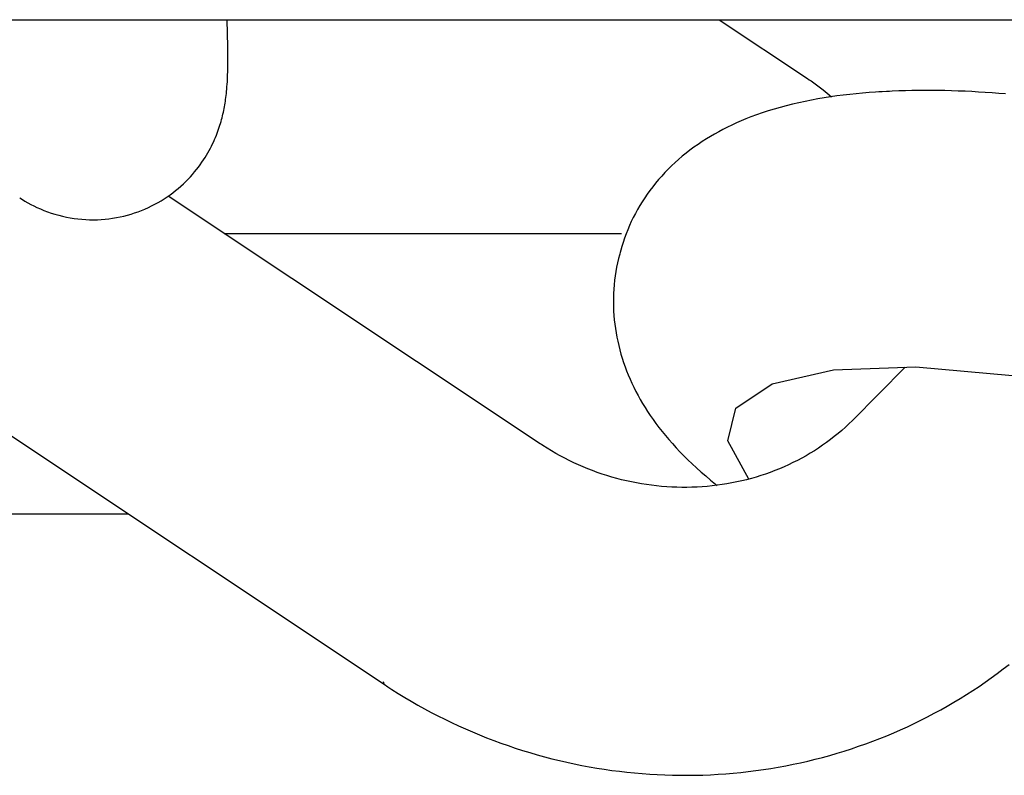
# Model space of a CAD drawing. Extents: x -169 to 7270, y -140 to 2984.
# Tile 214 of 256: x 1844.971 to 1845.376, y 420.193 to 420.504. Entities that reach past the tile are written whole.
import ezdxf

# ---------------------------------------------------------------- set-up
doc = ezdxf.new("R2010")
doc.units = 0
doc.header["$MEASUREMENT"] = 0
doc.layers.add('SPILL-BUCKET', color=1, linetype='CONTINUOUS')

msp = doc.modelspace()

# ---------------------------------------------------------------- linework, layer by layer
at = {"layer": 'SPILL-BUCKET', "linetype": 'Continuous'}
msp.add_line((1844.65751, 420.50368), (1846.34341, 420.50368), dxfattribs=at)
at = {"layer": 'SPILL-BUCKET', "color": 1, "linetype": 'Continuous'}
for p, q in [((1844.71067, 420.50368), (1845.12098, 420.23067)), ((1845.05651, 420.50174), (1845.05644, 420.50365)), ((1845.25866, 420.50368), (1845.29494, 420.47954)), ((1845.05658, 420.4999), (1845.05651, 420.50174)), ((1845.05664, 420.4981), (1845.05658, 420.4999)), ((1845.05669, 420.49625), (1845.05664, 420.4981)), ((1845.05673, 420.49445), (1845.05669, 420.49625)), ((1845.05677, 420.49279), (1845.05673, 420.49445)), ((1845.05679, 420.49117), (1845.05677, 420.49279)), ((1845.05681, 420.48948), (1845.05679, 420.49117)), ((1845.05678, 420.4842), (1845.05681, 420.48599)), ((1845.05681, 420.48781), (1845.05681, 420.48948)), ((1845.05681, 420.48599), (1845.05681, 420.48781)), ((1845.05669, 420.48074), (1845.05675, 420.48247)), ((1845.05675, 420.48247), (1845.05678, 420.4842)), ((1845.0565, 420.47714), (1845.05657, 420.47819)), ((1845.05657, 420.47819), (1845.05664, 420.47947)), ((1845.05664, 420.47947), (1845.05669, 420.48074)), ((1845.29494, 420.47954), (1845.29569, 420.47903)), ((1845.29569, 420.47903), (1845.29644, 420.47852)), ((1845.29644, 420.47852), (1845.29813, 420.47733)), ((1845.05618, 420.47339), (1845.05627, 420.47422)), ((1845.05627, 420.47422), (1845.05635, 420.47516)), ((1845.05635, 420.47516), (1845.05643, 420.47608)), ((1845.05643, 420.47608), (1845.0565, 420.47714)), ((1845.29813, 420.47733), (1845.2998, 420.4761)), ((1845.2998, 420.4761), (1845.30144, 420.47485)), ((1845.30144, 420.47485), (1845.30305, 420.47356)), ((1845.32297, 420.47392), (1845.32029, 420.47373)), ((1845.3243, 420.47401), (1845.32297, 420.47392)), ((1845.32564, 420.47408), (1845.3243, 420.47401)), ((1845.32751, 420.47419), (1845.32564, 420.47408)), ((1845.32867, 420.47425), (1845.32751, 420.47419)), ((1845.32983, 420.4743), (1845.32867, 420.47425)), ((1845.33251, 420.47442), (1845.32983, 420.4743)), ((1845.3352, 420.47451), (1845.33251, 420.47442)), ((1845.33789, 420.47457), (1845.3352, 420.47451)), ((1845.3406, 420.47461), (1845.33789, 420.47457)), ((1845.3433, 420.47463), (1845.3406, 420.47461)), ((1845.34602, 420.47462), (1845.3433, 420.47463)), ((1845.34874, 420.47459), (1845.34602, 420.47462)), ((1845.35148, 420.47454), (1845.34874, 420.47459)), ((1845.35421, 420.47447), (1845.35148, 420.47454)), ((1845.35696, 420.47438), (1845.35421, 420.47447)), ((1845.35972, 420.47426), (1845.35696, 420.47438)), ((1845.36248, 420.47413), (1845.35972, 420.47426)), ((1845.36525, 420.47397), (1845.36248, 420.47413)), ((1845.36804, 420.4738), (1845.36525, 420.47397)), ((1845.37082, 420.4736), (1845.36804, 420.4738)), ((1845.05565, 420.46938), (1845.05577, 420.47017)), ((1845.05577, 420.47017), (1845.05588, 420.47092)), ((1845.05588, 420.47092), (1845.05599, 420.47174)), ((1845.05599, 420.47174), (1845.05608, 420.47252)), ((1845.05608, 420.47252), (1845.05618, 420.47339)), ((1845.29396, 420.47013), (1845.29138, 420.46957)), ((1845.29657, 420.47065), (1845.29396, 420.47013)), ((1845.29917, 420.47113), (1845.29657, 420.47065)), ((1845.3018, 420.47157), (1845.29917, 420.47113)), ((1845.30442, 420.47198), (1845.3018, 420.47157)), ((1845.30305, 420.47356), (1845.30488, 420.47204)), ((1845.30706, 420.47235), (1845.30442, 420.47198)), ((1845.30969, 420.47269), (1845.30706, 420.47235)), ((1845.31234, 420.473), (1845.30969, 420.47269)), ((1845.31498, 420.47327), (1845.31234, 420.473)), ((1845.31764, 420.47352), (1845.31498, 420.47327)), ((1845.32029, 420.47373), (1845.31764, 420.47352)), ((1845.37362, 420.47339), (1845.37082, 420.4736)), ((1845.37642, 420.47316), (1845.37362, 420.47339)), ((1845.05495, 420.46565), (1845.0551, 420.46638)), ((1845.0551, 420.46638), (1845.05525, 420.46714)), ((1845.05525, 420.46714), (1845.05539, 420.46787)), ((1845.05539, 420.46787), (1845.05553, 420.46864)), ((1845.05553, 420.46864), (1845.05565, 420.46938)), ((1845.27878, 420.46619), (1845.27636, 420.4654)), ((1845.28123, 420.46694), (1845.27878, 420.46619)), ((1845.28373, 420.46766), (1845.28123, 420.46694)), ((1845.28625, 420.46834), (1845.28373, 420.46766)), ((1845.2888, 420.46898), (1845.28625, 420.46834)), ((1845.29138, 420.46957), (1845.2888, 420.46898)), ((1845.05377, 420.46108), (1845.05399, 420.46185)), ((1845.05399, 420.46185), (1845.05421, 420.46263)), ((1845.05421, 420.46263), (1845.05441, 420.46338)), ((1845.05441, 420.46338), (1845.0546, 420.46415)), ((1845.0546, 420.46415), (1845.05478, 420.46489)), ((1845.05478, 420.46489), (1845.05495, 420.46565)), ((1845.26768, 420.46209), (1845.26577, 420.46126)), ((1845.26967, 420.46292), (1845.26768, 420.46209)), ((1845.27168, 420.46371), (1845.26967, 420.46292)), ((1845.27401, 420.46458), (1845.27168, 420.46371)), ((1845.27636, 420.4654), (1845.27401, 420.46458)), ((1845.0524, 420.45704), (1845.05271, 420.45788)), ((1845.05271, 420.45788), (1845.053, 420.45869)), ((1845.053, 420.45869), (1845.05327, 420.4595)), ((1845.05327, 420.4595), (1845.05353, 420.46029)), ((1845.05353, 420.46029), (1845.05377, 420.46108)), ((1845.25852, 420.45767), (1845.2568, 420.45671)), ((1845.26025, 420.45859), (1845.25852, 420.45767)), ((1845.26206, 420.45951), (1845.26025, 420.45859)), ((1845.26388, 420.46039), (1845.26206, 420.45951)), ((1845.26577, 420.46126), (1845.26388, 420.46039)), ((1845.05054, 420.4527), (1845.05096, 420.4536)), ((1845.05096, 420.4536), (1845.05135, 420.45448)), ((1845.05135, 420.45448), (1845.05172, 420.45535)), ((1845.05172, 420.45535), (1845.05207, 420.45621)), ((1845.05207, 420.45621), (1845.0524, 420.45704)), ((1845.25174, 420.45363), (1845.25, 420.45246)), ((1845.2535, 420.45475), (1845.25174, 420.45363)), ((1845.25514, 420.45575), (1845.2535, 420.45475)), ((1845.2568, 420.45671), (1845.25514, 420.45575)), ((1845.04859, 420.44898), (1845.04912, 420.44993)), ((1845.04912, 420.44993), (1845.04962, 420.45087)), ((1845.04962, 420.45087), (1845.05009, 420.45179)), ((1845.05009, 420.45179), (1845.05054, 420.4527)), ((1845.24668, 420.45006), (1845.24509, 420.44883)), ((1845.24833, 420.45128), (1845.24668, 420.45006)), ((1845.25, 420.45246), (1845.24833, 420.45128)), ((1845.04613, 420.44509), (1845.0468, 420.44608)), ((1845.0468, 420.44608), (1845.04743, 420.44705)), ((1845.04743, 420.44705), (1845.04802, 420.44803)), ((1845.04802, 420.44803), (1845.04859, 420.44898)), ((1845.24203, 420.44629), (1845.24055, 420.44496)), ((1845.24353, 420.44756), (1845.24203, 420.44629)), ((1845.24509, 420.44883), (1845.24353, 420.44756)), ((1845.04311, 420.44112), (1845.04393, 420.44212)), ((1845.04393, 420.44212), (1845.0447, 420.44311)), ((1845.0447, 420.44311), (1845.04543, 420.44411)), ((1845.04543, 420.44411), (1845.04613, 420.44509)), ((1845.23773, 420.44226), (1845.23639, 420.44088)), ((1845.23913, 420.44363), (1845.23773, 420.44226)), ((1845.24055, 420.44496), (1845.23913, 420.44363)), ((1845.03951, 420.4372), (1845.04047, 420.43817)), ((1845.04047, 420.43817), (1845.04138, 420.43914)), ((1845.04138, 420.43914), (1845.04227, 420.44013)), ((1845.04227, 420.44013), (1845.04311, 420.44112)), ((1845.23381, 420.43803), (1845.23258, 420.43656)), ((1845.23508, 420.43946), (1845.23381, 420.43803)), ((1845.23639, 420.44088), (1845.23508, 420.43946)), ((1845.03421, 420.4326), (1845.03533, 420.43348)), ((1845.03533, 420.43348), (1845.03643, 420.43438)), ((1845.03643, 420.43438), (1845.03749, 420.4353)), ((1845.03749, 420.4353), (1845.03852, 420.43625)), ((1845.03852, 420.43625), (1845.03951, 420.4372)), ((1845.23025, 420.43357), (1845.22915, 420.43205)), ((1845.2314, 420.43509), (1845.23025, 420.43357)), ((1845.23258, 420.43656), (1845.2314, 420.43509)), ((1844.97135, 420.43046), (1844.97236, 420.42981)), ((1844.97236, 420.42981), (1844.9734, 420.42917)), ((1845.0281, 420.42857), (1845.02938, 420.42932)), ((1845.02938, 420.42932), (1845.03063, 420.4301)), ((1845.03063, 420.4301), (1845.03185, 420.43091)), ((1845.03185, 420.43091), (1845.03304, 420.43174)), ((1845.18512, 420.32948), (1845.03225, 420.43119)), ((1845.03304, 420.43174), (1845.03421, 420.4326)), ((1845.22808, 420.43049), (1845.22706, 420.42892)), ((1845.22915, 420.43205), (1845.22808, 420.43049)), ((1844.9734, 420.42917), (1844.97459, 420.42848)), ((1844.97459, 420.42848), (1844.97579, 420.42783)), ((1844.97579, 420.42783), (1844.97703, 420.42719)), ((1844.97703, 420.42719), (1844.9783, 420.42658)), ((1844.9783, 420.42658), (1844.97973, 420.42594)), ((1844.97973, 420.42594), (1844.9812, 420.42533)), ((1844.9812, 420.42533), (1844.98269, 420.42477)), ((1845.0199, 420.42478), (1845.02132, 420.42533)), ((1845.02132, 420.42533), (1845.02273, 420.42591)), ((1845.02273, 420.42591), (1845.02411, 420.42652)), ((1845.02411, 420.42652), (1845.02546, 420.42717)), ((1845.02546, 420.42717), (1845.0268, 420.42786)), ((1845.0268, 420.42786), (1845.0281, 420.42857)), ((1845.22514, 420.42572), (1845.22425, 420.42408)), ((1845.22608, 420.42732), (1845.22514, 420.42572)), ((1845.22706, 420.42892), (1845.22608, 420.42732)), ((1844.98269, 420.42477), (1844.98421, 420.42424)), ((1844.98421, 420.42424), (1844.98574, 420.42376)), ((1844.98574, 420.42376), (1844.98729, 420.42332)), ((1844.98729, 420.42332), (1844.98885, 420.42293)), ((1844.98885, 420.42293), (1844.99042, 420.42259)), ((1844.99042, 420.42259), (1844.992, 420.42229)), ((1844.992, 420.42229), (1844.99359, 420.42204)), ((1844.99359, 420.42204), (1844.99518, 420.42184)), ((1844.99518, 420.42184), (1844.99678, 420.42168)), ((1844.99678, 420.42168), (1844.99837, 420.42157)), ((1844.99837, 420.42157), (1844.99997, 420.42151)), ((1844.99997, 420.42151), (1845.00156, 420.4215)), ((1845.00156, 420.4215), (1845.00315, 420.42153)), ((1845.00315, 420.42153), (1845.00472, 420.4216)), ((1845.00472, 420.4216), (1845.0063, 420.42173)), ((1845.0063, 420.42173), (1845.00786, 420.42189)), ((1845.00786, 420.42189), (1845.00942, 420.42211)), ((1845.00942, 420.42211), (1845.01096, 420.42236)), ((1845.01096, 420.42236), (1845.01249, 420.42266)), ((1845.01249, 420.42266), (1845.014, 420.42301)), ((1845.014, 420.42301), (1845.0155, 420.42339)), ((1845.0155, 420.42339), (1845.01699, 420.42381)), ((1845.01699, 420.42381), (1845.01845, 420.42428)), ((1845.01845, 420.42428), (1845.0199, 420.42478)), ((1845.22339, 420.42243), (1845.22258, 420.42076)), ((1845.22425, 420.42408), (1845.22339, 420.42243)), ((1845.22109, 420.41738), (1845.22041, 420.41567)), ((1845.22182, 420.41908), (1845.22109, 420.41738)), ((1845.22258, 420.42076), (1845.22182, 420.41908)), ((1845.21978, 420.41395), (1845.21919, 420.41221)), ((1845.22041, 420.41567), (1845.21978, 420.41395)), ((1845.21864, 420.41046), (1845.21784, 420.40756)), ((1845.21919, 420.41221), (1845.21864, 420.41046)), ((1845.21734, 420.40555), (1845.21691, 420.40379)), ((1845.21735, 420.40559), (1845.21734, 420.40555)), ((1845.21769, 420.407), (1845.21735, 420.40561)), ((1845.21736, 420.40562), (1845.21735, 420.40559)), ((1845.2178, 420.40741), (1845.2177, 420.407)), ((1845.21656, 420.402), (1845.21624, 420.40021)), ((1845.21691, 420.40379), (1845.21656, 420.402)), ((1845.21595, 420.39841), (1845.21572, 420.39662)), ((1845.21624, 420.40021), (1845.21595, 420.39841)), ((1845.21538, 420.39302), (1845.21528, 420.39122)), ((1845.21553, 420.39482), (1845.21538, 420.39302)), ((1845.21572, 420.39662), (1845.21553, 420.39482)), ((1845.21522, 420.38941), (1845.21521, 420.38761)), ((1845.21528, 420.39122), (1845.21522, 420.38941)), ((1845.21521, 420.38761), (1845.21524, 420.38581)), ((1845.21524, 420.38581), (1845.21531, 420.38401)), ((1845.21531, 420.38401), (1845.21542, 420.38222)), ((1845.21542, 420.38222), (1845.21558, 420.38043)), ((1845.21558, 420.38043), (1845.21578, 420.37864)), ((1845.21578, 420.37864), (1845.21602, 420.37687)), ((1845.21602, 420.37687), (1845.2163, 420.37509)), ((1845.2163, 420.37509), (1845.21662, 420.37332)), ((1845.21662, 420.37332), (1845.21699, 420.37156)), ((1845.21699, 420.37156), (1845.21739, 420.36981)), ((1845.21739, 420.36981), (1845.21783, 420.36806)), ((1845.21783, 420.36806), (1845.21832, 420.36632)), ((1845.21832, 420.36632), (1845.21884, 420.36459)), ((1845.21884, 420.36459), (1845.2194, 420.36287)), ((1845.2194, 420.36287), (1845.22001, 420.36115)), ((1845.22001, 420.36115), (1845.22065, 420.35945)), ((1845.30571, 420.3599), (1845.33952, 420.36108)), ((1845.33518, 420.36093), (1845.31347, 420.339)), ((1845.33952, 420.36108), (1845.37921, 420.35754)), ((1845.22065, 420.35945), (1845.22133, 420.35774)), ((1845.22133, 420.35774), (1845.22205, 420.35606)), ((1845.2804, 420.3541), (1845.30571, 420.3599)), ((1845.22205, 420.35606), (1845.22282, 420.35436)), ((1845.22282, 420.35436), (1845.22361, 420.35269)), ((1845.22361, 420.35269), (1845.22446, 420.35101)), ((1845.26552, 420.34412), (1845.2804, 420.3541)), ((1845.22446, 420.35101), (1845.22534, 420.34936)), ((1845.22534, 420.34936), (1845.22627, 420.34769)), ((1845.22627, 420.34769), (1845.22722, 420.34604)), ((1845.22722, 420.34604), (1845.22824, 420.34438)), ((1845.22824, 420.34438), (1845.22928, 420.34274)), ((1845.22928, 420.34274), (1845.23039, 420.34108)), ((1845.23039, 420.34108), (1845.23152, 420.33945)), ((1845.26225, 420.33073), (1845.26552, 420.34412)), ((1845.23152, 420.33945), (1845.23272, 420.33779)), ((1845.23272, 420.33779), (1845.23395, 420.33615)), ((1845.31057, 420.33627), (1845.30908, 420.33495)), ((1845.31204, 420.33762), (1845.31057, 420.33627)), ((1845.31347, 420.339), (1845.31204, 420.33762)), ((1845.23395, 420.33615), (1845.23526, 420.33449)), ((1845.23526, 420.33449), (1845.23659, 420.33286)), ((1845.23659, 420.33286), (1845.238, 420.33119)), ((1845.306, 420.3324), (1845.30442, 420.33118)), ((1845.30756, 420.33366), (1845.306, 420.3324)), ((1845.30908, 420.33495), (1845.30756, 420.33366)), ((1845.18567, 420.32911), (1845.18512, 420.32948)), ((1845.18622, 420.32875), (1845.18567, 420.32911)), ((1845.18797, 420.32764), (1845.18622, 420.32875)), ((1845.238, 420.33119), (1845.23944, 420.32955)), ((1845.23944, 420.32955), (1845.24096, 420.32787)), ((1845.27082, 420.31497), (1845.26225, 420.33073)), ((1845.30118, 420.32884), (1845.29951, 420.32772)), ((1845.30281, 420.32999), (1845.30118, 420.32884)), ((1845.30442, 420.33118), (1845.30281, 420.32999)), ((1845.18975, 420.32656), (1845.18797, 420.32764)), ((1845.19155, 420.32552), (1845.18975, 420.32656)), ((1845.19337, 420.32451), (1845.19155, 420.32552)), ((1845.19521, 420.32354), (1845.19337, 420.32451)), ((1845.24096, 420.32787), (1845.24251, 420.32623)), ((1845.24251, 420.32623), (1845.24415, 420.32455)), ((1845.24415, 420.32455), (1845.24582, 420.32289)), ((1845.29437, 420.32456), (1845.29261, 420.32358)), ((1845.29611, 420.32557), (1845.29437, 420.32456)), ((1845.29782, 420.32663), (1845.29611, 420.32557)), ((1845.29951, 420.32772), (1845.29782, 420.32663)), ((1845.19707, 420.3226), (1845.19521, 420.32354)), ((1845.19895, 420.3217), (1845.19707, 420.3226)), ((1845.20084, 420.32083), (1845.19895, 420.3217)), ((1845.20276, 420.32), (1845.20084, 420.32083)), ((1845.24582, 420.32289), (1845.24758, 420.32121)), ((1845.24758, 420.32121), (1845.24937, 420.31956)), ((1845.28534, 420.32002), (1845.28348, 420.31922)), ((1845.28719, 420.32085), (1845.28534, 420.32002)), ((1845.28902, 420.32172), (1845.28719, 420.32085)), ((1845.29082, 420.32263), (1845.28902, 420.32172)), ((1845.29261, 420.32358), (1845.29082, 420.32263)), ((1845.20469, 420.31921), (1845.20276, 420.32)), ((1845.20664, 420.31845), (1845.20469, 420.31921)), ((1845.2086, 420.31773), (1845.20664, 420.31845)), ((1845.21057, 420.31706), (1845.2086, 420.31773)), ((1845.21256, 420.31641), (1845.21057, 420.31706)), ((1845.21456, 420.31581), (1845.21256, 420.31641)), ((1845.24937, 420.31956), (1845.25124, 420.31788)), ((1845.25124, 420.31788), (1845.25314, 420.31624)), ((1845.25314, 420.31624), (1845.25511, 420.31458)), ((1845.27583, 420.31642), (1845.27388, 420.31581)), ((1845.27777, 420.31706), (1845.27583, 420.31642)), ((1845.27969, 420.31774), (1845.27777, 420.31706)), ((1845.28159, 420.31846), (1845.27969, 420.31774)), ((1845.28348, 420.31922), (1845.28159, 420.31846)), ((1845.21657, 420.31525), (1845.21456, 420.31581)), ((1845.2186, 420.31472), (1845.21657, 420.31525)), ((1845.22063, 420.31424), (1845.2186, 420.31472)), ((1845.22267, 420.31379), (1845.22063, 420.31424)), ((1845.22472, 420.31339), (1845.22267, 420.31379)), ((1845.22677, 420.31302), (1845.22472, 420.31339)), ((1845.22883, 420.3127), (1845.22677, 420.31302)), ((1845.2309, 420.31241), (1845.22883, 420.3127)), ((1845.23297, 420.31216), (1845.2309, 420.31241)), ((1845.23504, 420.31196), (1845.23297, 420.31216)), ((1845.23712, 420.3118), (1845.23504, 420.31196)), ((1845.25371, 420.31196), (1845.25165, 420.3118)), ((1845.25577, 420.31216), (1845.25371, 420.31196)), ((1845.25511, 420.31458), (1845.25712, 420.31295)), ((1845.25782, 420.31241), (1845.25577, 420.31216)), ((1845.25712, 420.31295), (1845.2578, 420.3124)), ((1845.25986, 420.31269), (1845.25782, 420.31241)), ((1845.26189, 420.31302), (1845.25986, 420.31269)), ((1845.26392, 420.31338), (1845.26189, 420.31302)), ((1845.26593, 420.31379), (1845.26392, 420.31338)), ((1845.26794, 420.31424), (1845.26593, 420.31379)), ((1845.26993, 420.31472), (1845.26794, 420.31424)), ((1845.27191, 420.31525), (1845.26993, 420.31472)), ((1845.27388, 420.31581), (1845.27191, 420.31525)), ((1845.2392, 420.31168), (1845.23712, 420.3118)), ((1845.24128, 420.31159), (1845.2392, 420.31168)), ((1845.24335, 420.31155), (1845.24128, 420.31159)), ((1845.24543, 420.31155), (1845.24335, 420.31155)), ((1845.24751, 420.31159), (1845.24543, 420.31155)), ((1845.24958, 420.31167), (1845.24751, 420.31159)), ((1845.25165, 420.3118), (1845.24958, 420.31167)), ((1845.3705, 420.23333), (1845.37297, 420.23513)), ((1845.37297, 420.23513), (1845.37542, 420.23697)), ((1845.37542, 420.23697), (1845.37783, 420.23884)), ((1845.12098, 420.23067), (1845.12069, 420.23162)), ((1845.36547, 420.22983), (1845.368, 420.23156)), ((1845.368, 420.23156), (1845.3705, 420.23333)), ((1845.12098, 420.23067), (1845.12256, 420.22963)), ((1845.12256, 420.22963), (1845.12415, 420.2286)), ((1845.12415, 420.2286), (1845.12679, 420.22693)), ((1845.36034, 420.22648), (1845.36292, 420.22814)), ((1845.36292, 420.22814), (1845.36547, 420.22983)), ((1845.12679, 420.22693), (1845.12946, 420.2253)), ((1845.12946, 420.2253), (1845.13215, 420.2237)), ((1845.13215, 420.2237), (1845.13486, 420.22215)), ((1845.35245, 420.22173), (1845.3551, 420.22328)), ((1845.3551, 420.22328), (1845.35773, 420.22486)), ((1845.35773, 420.22486), (1845.36034, 420.22648)), ((1845.13486, 420.22215), (1845.1376, 420.22063)), ((1845.1376, 420.22063), (1845.14036, 420.21915)), ((1845.14036, 420.21915), (1845.14313, 420.21771)), ((1845.34707, 420.21876), (1845.34977, 420.22023)), ((1845.34977, 420.22023), (1845.35245, 420.22173)), ((1845.14313, 420.21771), (1845.14593, 420.21631)), ((1845.14593, 420.21631), (1845.14875, 420.21494)), ((1845.14875, 420.21494), (1845.15159, 420.21362)), ((1845.33884, 420.21458), (1845.3416, 420.21593)), ((1845.3416, 420.21593), (1845.34435, 420.21733)), ((1845.34435, 420.21733), (1845.34707, 420.21876)), ((1845.15159, 420.21362), (1845.15445, 420.21233)), ((1845.15445, 420.21233), (1845.15732, 420.21109)), ((1845.15732, 420.21109), (1845.16021, 420.20988)), ((1845.33041, 420.21076), (1845.33324, 420.21199)), ((1845.33324, 420.21199), (1845.33605, 420.21326)), ((1845.33605, 420.21326), (1845.33884, 420.21458)), ((1845.16021, 420.20988), (1845.16312, 420.20872)), ((1845.16312, 420.20872), (1845.16605, 420.20759)), ((1845.16605, 420.20759), (1845.16899, 420.20651)), ((1845.31892, 420.20623), (1845.32182, 420.2073)), ((1845.32182, 420.2073), (1845.3247, 420.20841)), ((1845.3247, 420.20841), (1845.32757, 420.20956)), ((1845.32757, 420.20956), (1845.33041, 420.21076)), ((1845.16899, 420.20651), (1845.17195, 420.20547)), ((1845.17195, 420.20547), (1845.17492, 420.20447)), ((1845.17492, 420.20447), (1845.1779, 420.20351)), ((1845.1779, 420.20351), (1845.1809, 420.2026)), ((1845.30715, 420.20236), (1845.31012, 420.20326)), ((1845.31012, 420.20326), (1845.31307, 420.20421)), ((1845.31307, 420.20421), (1845.316, 420.2052)), ((1845.316, 420.2052), (1845.31892, 420.20623)), ((1845.1809, 420.2026), (1845.18391, 420.20172)), ((1845.18391, 420.20172), (1845.18693, 420.20089)), ((1845.18693, 420.20089), (1845.18997, 420.2001)), ((1845.18997, 420.2001), (1845.19301, 420.19935)), ((1845.19301, 420.19935), (1845.19607, 420.19865)), ((1845.19607, 420.19865), (1845.19913, 420.19799)), ((1845.29214, 420.19847), (1845.29517, 420.19916)), ((1845.29517, 420.19916), (1845.29818, 420.1999)), ((1845.29818, 420.1999), (1845.30119, 420.20067)), ((1845.30119, 420.20067), (1845.30418, 420.20149)), ((1845.30418, 420.20149), (1845.30715, 420.20236)), ((1845.19913, 420.19799), (1845.2022, 420.19737)), ((1845.2022, 420.19737), (1845.20528, 420.19679)), ((1845.20528, 420.19679), (1845.20837, 420.19626)), ((1845.20837, 420.19626), (1845.21147, 420.19577)), ((1845.21147, 420.19577), (1845.21457, 420.19533)), ((1845.21457, 420.19533), (1845.21767, 420.19493)), ((1845.21767, 420.19493), (1845.22078, 420.19457)), ((1845.26757, 420.19448), (1845.27067, 420.19483)), ((1845.27067, 420.19483), (1845.27376, 420.19522)), ((1845.27376, 420.19522), (1845.27685, 420.19565)), ((1845.27685, 420.19565), (1845.27992, 420.19613)), ((1845.27992, 420.19613), (1845.28299, 420.19665)), ((1845.28299, 420.19665), (1845.28605, 420.19721)), ((1845.28605, 420.19721), (1845.2891, 420.19782)), ((1845.2891, 420.19782), (1845.29214, 420.19847)), ((1845.22078, 420.19457), (1845.2239, 420.19426)), ((1845.2239, 420.19426), (1845.22702, 420.19399)), ((1845.22702, 420.19399), (1845.23014, 420.19376)), ((1845.23014, 420.19376), (1845.23326, 420.19358)), ((1845.23326, 420.19358), (1845.23639, 420.19344)), ((1845.23639, 420.19344), (1845.23951, 420.19335)), ((1845.23951, 420.19335), (1845.24264, 420.1933)), ((1845.24264, 420.1933), (1845.24576, 420.19329)), ((1845.24576, 420.19329), (1845.24889, 420.19333)), ((1845.24889, 420.19333), (1845.25201, 420.19341)), ((1845.25201, 420.19341), (1845.25513, 420.19354)), ((1845.25513, 420.19354), (1845.25825, 420.19371)), ((1845.25825, 420.19371), (1845.26136, 420.19392)), ((1845.26136, 420.19392), (1845.26447, 420.19418)), ((1845.26447, 420.19418), (1845.26757, 420.19448))]:
    msp.add_line(p, q, dxfattribs=at)
at = {"layer": 'SPILL-BUCKET', "color": 7, "linetype": 'Continuous'}
for p, q in [((1845.21849, 420.41574), (1845.05528, 420.41574)), ((1843.16893, 420.30069), (1845.01598, 420.30069))]:
    msp.add_line(p, q, dxfattribs=at)

doc.saveas('drawing.dxf')
